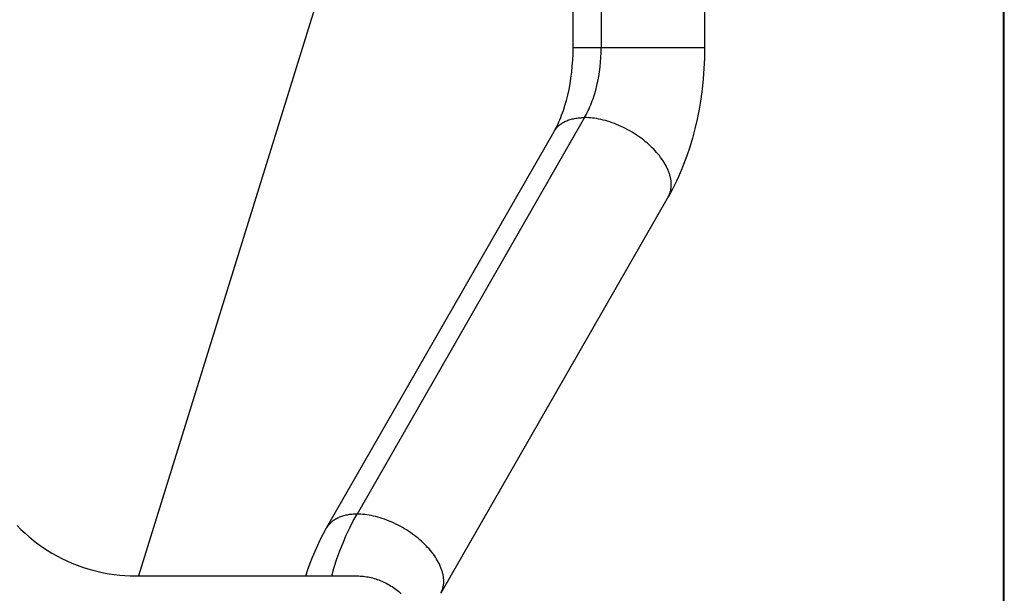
# Model space of a CAD drawing. Header units: millimetres. Extents: x -7950 to -6950, y 4408 to 5408.
# Tile 108 of 111: x -7086 to -7056, y 5152 to 5169. Entities that reach past the tile are written whole.
import ezdxf

# ---------------------------------------------------------------- set-up
doc = ezdxf.new("R2010")
doc.units = ezdxf.units.MM
doc.layers.add('SHOW Mini_Barndoor 002', color=7, linetype='Continuous', true_color=0x000000)

msp = doc.modelspace()

# ---------------------------------------------------------------- linework, layer by layer
at = {"layer": 'SHOW Mini_Barndoor 002', "color": 18, "lineweight": -3, "true_color": 0x000000}
for points in [[(-7056.249, 5023.113), (-7056.249, 5204.043)], [(-7056.223, 5023.113), (-7056.223, 5204.043)], [(-7071.173, 5188.795), (-7082.566, 5152.079)], [(-7068.491, 5174.731), (-7068.491, 5168.149)], [(-7069.343, 5168.149), (-7069.343, 5169.561)], [(-7065.343, 5169.555), (-7065.343, 5168.149)], [(-7069.918, 5165.609), (-7069.889, 5165.662), (-7069.859, 5165.717), (-7069.83, 5165.775), (-7069.802, 5165.835), (-7069.773, 5165.897), (-7069.745, 5165.962), (-7069.718, 5166.029), (-7069.691, 5166.097), (-7069.639, 5166.241), (-7069.59, 5166.392), (-7069.545, 5166.551), (-7069.504, 5166.715), (-7069.467, 5166.884), (-7069.435, 5167.056), (-7069.407, 5167.232), (-7069.385, 5167.412), (-7069.367, 5167.594), (-7069.354, 5167.778), (-7069.346, 5167.963), (-7069.343, 5168.149)], [(-7068.491, 5168.149), (-7069.117, 5168.149), (-7069.288, 5168.149), (-7069.33, 5168.149), (-7069.34, 5168.149), (-7069.343, 5168.149), (-7069.343, 5168.149), (-7069.343, 5168.149), (-7069.343, 5168.149), (-7069.343, 5168.149)], [(-7068.995, 5166.028), (-7068.966, 5166.08), (-7068.937, 5166.132), (-7068.91, 5166.187), (-7068.883, 5166.242), (-7068.857, 5166.299), (-7068.831, 5166.358), (-7068.806, 5166.417), (-7068.782, 5166.478), (-7068.759, 5166.54), (-7068.737, 5166.603), (-7068.695, 5166.732), (-7068.656, 5166.865), (-7068.622, 5167.001), (-7068.591, 5167.141), (-7068.564, 5167.282), (-7068.541, 5167.425), (-7068.523, 5167.57), (-7068.509, 5167.715), (-7068.499, 5167.86), (-7068.493, 5168.005), (-7068.491, 5168.149)], [(-7065.343, 5168.149), (-7066.42, 5168.149), (-7068.491, 5168.149)], [(-7065.343, 5168.149), (-7065.348, 5167.834), (-7065.362, 5167.519), (-7065.385, 5167.206), (-7065.417, 5166.895), (-7065.459, 5166.587), (-7065.509, 5166.282), (-7065.569, 5165.98), (-7065.638, 5165.682), (-7065.712, 5165.404), (-7065.793, 5165.131), (-7065.883, 5164.864), (-7065.98, 5164.602), (-7066.031, 5164.473), (-7066.085, 5164.346), (-7066.141, 5164.221), (-7066.198, 5164.097), (-7066.258, 5163.975), (-7066.319, 5163.854), (-7066.383, 5163.736), (-7066.448, 5163.619)], [(-7068.995, 5166.028), (-7075.918, 5153.957)], [(-7069.918, 5165.609), (-7069.911, 5165.621), (-7069.904, 5165.633), (-7069.896, 5165.645), (-7069.888, 5165.656), (-7069.88, 5165.668), (-7069.872, 5165.679), (-7069.863, 5165.691), (-7069.854, 5165.702), (-7069.845, 5165.713), (-7069.835, 5165.724), (-7069.826, 5165.734), (-7069.816, 5165.745), (-7069.805, 5165.755), (-7069.795, 5165.765), (-7069.784, 5165.775), (-7069.773, 5165.785), (-7069.762, 5165.795), (-7069.75, 5165.805), (-7069.738, 5165.814), (-7069.726, 5165.823), (-7069.714, 5165.832), (-7069.701, 5165.841), (-7069.689, 5165.85), (-7069.676, 5165.858), (-7069.662, 5165.867), (-7069.649, 5165.875), (-7069.635, 5165.883), (-7069.621, 5165.89), (-7069.592, 5165.905), (-7069.563, 5165.919), (-7069.532, 5165.932), (-7069.501, 5165.945), (-7069.469, 5165.956), (-7069.436, 5165.967), (-7069.402, 5165.977), (-7069.368, 5165.986), (-7069.333, 5165.994), (-7069.297, 5166.001), (-7069.261, 5166.008), (-7069.225, 5166.013), (-7069.187, 5166.018), (-7069.15, 5166.021), (-7069.111, 5166.024), (-7069.073, 5166.026), (-7069.034, 5166.028), (-7068.995, 5166.028)], [(-7066.448, 5163.619), (-7066.439, 5163.636), (-7066.429, 5163.654), (-7066.421, 5163.673), (-7066.412, 5163.692), (-7066.405, 5163.711), (-7066.397, 5163.73), (-7066.391, 5163.75), (-7066.385, 5163.77), (-7066.379, 5163.791), (-7066.374, 5163.812), (-7066.37, 5163.833), (-7066.366, 5163.855), (-7066.362, 5163.877), (-7066.36, 5163.899), (-7066.358, 5163.922), (-7066.356, 5163.945), (-7066.355, 5163.968), (-7066.355, 5163.991), (-7066.356, 5164.015), (-7066.357, 5164.039), (-7066.358, 5164.063), (-7066.361, 5164.088), (-7066.364, 5164.112), (-7066.368, 5164.137), (-7066.372, 5164.162), (-7066.377, 5164.188), (-7066.382, 5164.213), (-7066.389, 5164.239), (-7066.396, 5164.265), (-7066.403, 5164.291), (-7066.411, 5164.317), (-7066.42, 5164.343), (-7066.429, 5164.369), (-7066.44, 5164.396), (-7066.45, 5164.422), (-7066.462, 5164.449), (-7066.473, 5164.475), (-7066.486, 5164.502), (-7066.499, 5164.528), (-7066.513, 5164.555), (-7066.542, 5164.608), (-7066.573, 5164.661), (-7066.606, 5164.714), (-7066.642, 5164.766), (-7066.679, 5164.818), (-7066.718, 5164.869), (-7066.759, 5164.919), (-7066.801, 5164.969), (-7066.845, 5165.018), (-7066.89, 5165.066), (-7066.936, 5165.112), (-7066.984, 5165.158), (-7067.032, 5165.203), (-7067.083, 5165.248), (-7067.136, 5165.293), (-7067.19, 5165.337), (-7067.246, 5165.38), (-7067.304, 5165.423), (-7067.363, 5165.465), (-7067.424, 5165.506), (-7067.486, 5165.546), (-7067.549, 5165.585), (-7067.614, 5165.623), (-7067.68, 5165.659), (-7067.746, 5165.694), (-7067.814, 5165.728), (-7067.881, 5165.76), (-7067.95, 5165.791), (-7068.019, 5165.82), (-7068.088, 5165.847), (-7068.156, 5165.872), (-7068.225, 5165.895), (-7068.294, 5165.917), (-7068.362, 5165.937), (-7068.43, 5165.954), (-7068.497, 5165.97), (-7068.563, 5165.984), (-7068.628, 5165.996), (-7068.692, 5166.006), (-7068.756, 5166.014), (-7068.817, 5166.02), (-7068.878, 5166.025), (-7068.937, 5166.027), (-7068.995, 5166.028)], [(-7076.842, 5153.538), (-7069.918, 5165.609)], [(-7066.448, 5163.619), (-7073.372, 5151.548)], [(-7075.918, 5153.957), (-7075.957, 5153.957), (-7075.996, 5153.955), (-7076.035, 5153.953), (-7076.073, 5153.95), (-7076.111, 5153.947), (-7076.148, 5153.942), (-7076.185, 5153.936), (-7076.221, 5153.93), (-7076.257, 5153.923), (-7076.292, 5153.915), (-7076.326, 5153.906), (-7076.36, 5153.896), (-7076.393, 5153.885), (-7076.425, 5153.874), (-7076.456, 5153.861), (-7076.486, 5153.848), (-7076.516, 5153.834), (-7076.545, 5153.819), (-7076.559, 5153.811), (-7076.572, 5153.804), (-7076.586, 5153.795), (-7076.599, 5153.787), (-7076.612, 5153.779), (-7076.625, 5153.77), (-7076.638, 5153.761), (-7076.65, 5153.752), (-7076.662, 5153.743), (-7076.674, 5153.734), (-7076.685, 5153.724), (-7076.697, 5153.714), (-7076.708, 5153.704), (-7076.719, 5153.694), (-7076.729, 5153.684), (-7076.739, 5153.674), (-7076.749, 5153.663), (-7076.759, 5153.652), (-7076.769, 5153.642), (-7076.778, 5153.631), (-7076.787, 5153.62), (-7076.795, 5153.608), (-7076.804, 5153.597), (-7076.812, 5153.585), (-7076.82, 5153.574), (-7076.828, 5153.562), (-7076.835, 5153.55), (-7076.842, 5153.538)], [(-7076.687, 5152.078), (-7076.61, 5152.34), (-7076.527, 5152.594), (-7076.438, 5152.842), (-7076.344, 5153.082), (-7076.244, 5153.314), (-7076.14, 5153.538), (-7076.031, 5153.752), (-7075.918, 5153.957)], [(-7073.372, 5151.548), (-7073.362, 5151.565), (-7073.353, 5151.583), (-7073.344, 5151.602), (-7073.336, 5151.62), (-7073.328, 5151.64), (-7073.321, 5151.659), (-7073.314, 5151.679), (-7073.308, 5151.699), (-7073.303, 5151.72), (-7073.298, 5151.741), (-7073.293, 5151.762), (-7073.289, 5151.784), (-7073.286, 5151.806), (-7073.283, 5151.828), (-7073.281, 5151.851), (-7073.28, 5151.873), (-7073.279, 5151.897), (-7073.279, 5151.92), (-7073.279, 5151.944), (-7073.28, 5151.968), (-7073.282, 5151.992), (-7073.285, 5152.017), (-7073.288, 5152.041), (-7073.291, 5152.066), (-7073.296, 5152.091), (-7073.3, 5152.117), (-7073.306, 5152.142), (-7073.312, 5152.168), (-7073.319, 5152.194), (-7073.327, 5152.22), (-7073.335, 5152.246), (-7073.344, 5152.272), (-7073.353, 5152.298), (-7073.363, 5152.325), (-7073.374, 5152.351), (-7073.385, 5152.378), (-7073.397, 5152.404), (-7073.41, 5152.431), (-7073.423, 5152.457), (-7073.436, 5152.484), (-7073.465, 5152.537), (-7073.497, 5152.59), (-7073.53, 5152.643), (-7073.565, 5152.695), (-7073.603, 5152.747), (-7073.642, 5152.798), (-7073.683, 5152.848), (-7073.725, 5152.898), (-7073.769, 5152.947), (-7073.814, 5152.995), (-7073.86, 5153.041), (-7073.907, 5153.087), (-7073.956, 5153.132), (-7074.007, 5153.177), (-7074.059, 5153.222), (-7074.114, 5153.266), (-7074.17, 5153.309), (-7074.227, 5153.352), (-7074.287, 5153.394), (-7074.347, 5153.435), (-7074.41, 5153.475), (-7074.473, 5153.514), (-7074.538, 5153.552), (-7074.603, 5153.588), (-7074.67, 5153.623), (-7074.737, 5153.657), (-7074.805, 5153.689), (-7074.874, 5153.72), (-7074.942, 5153.748), (-7075.011, 5153.776), (-7075.08, 5153.801), (-7075.149, 5153.824), (-7075.218, 5153.846), (-7075.286, 5153.865), (-7075.353, 5153.883), (-7075.42, 5153.899), (-7075.487, 5153.913), (-7075.552, 5153.925), (-7075.616, 5153.935), (-7075.679, 5153.943), (-7075.741, 5153.949), (-7075.802, 5153.954), (-7075.861, 5153.956), (-7075.918, 5153.957)], [(-7086.26, 5153.611), (-7086.142, 5153.492), (-7086.019, 5153.377), (-7085.892, 5153.265), (-7085.761, 5153.158), (-7085.626, 5153.054), (-7085.487, 5152.956), (-7085.345, 5152.862), (-7085.199, 5152.772), (-7085.051, 5152.688), (-7084.9, 5152.609), (-7084.746, 5152.535), (-7084.59, 5152.467), (-7084.433, 5152.404), (-7084.274, 5152.347), (-7084.113, 5152.295), (-7083.952, 5152.249), (-7083.79, 5152.208), (-7083.627, 5152.173), (-7083.464, 5152.144), (-7083.302, 5152.12), (-7083.139, 5152.102), (-7082.978, 5152.089), (-7082.817, 5152.081), (-7082.658, 5152.078)], [(-7077.48, 5152.079), (-7077.415, 5152.272), (-7077.346, 5152.463), (-7077.272, 5152.651), (-7077.195, 5152.835), (-7077.113, 5153.016), (-7077.027, 5153.194), (-7076.936, 5153.368), (-7076.842, 5153.538)], [(-7082.658, 5152.078), (-7075.947, 5152.078)], [(-7075.947, 5152.078), (-7075.903, 5152.078), (-7075.858, 5152.076), (-7075.813, 5152.074), (-7075.767, 5152.07), (-7075.722, 5152.066), (-7075.676, 5152.06), (-7075.629, 5152.053), (-7075.583, 5152.045), (-7075.537, 5152.036), (-7075.49, 5152.025), (-7075.443, 5152.014), (-7075.397, 5152.001), (-7075.35, 5151.987), (-7075.304, 5151.972), (-7075.257, 5151.956), (-7075.211, 5151.938), (-7075.165, 5151.919), (-7075.119, 5151.899), (-7075.074, 5151.878), (-7075.028, 5151.855), (-7074.984, 5151.831), (-7074.939, 5151.806), (-7074.896, 5151.78), (-7074.853, 5151.752), (-7074.81, 5151.724), (-7074.768, 5151.694), (-7074.727, 5151.663), (-7074.686, 5151.631), (-7074.647, 5151.598), (-7074.608, 5151.564), (-7074.57, 5151.529)]]:
    msp.add_lwpolyline(points, dxfattribs=at)

doc.saveas('drawing.dxf')
